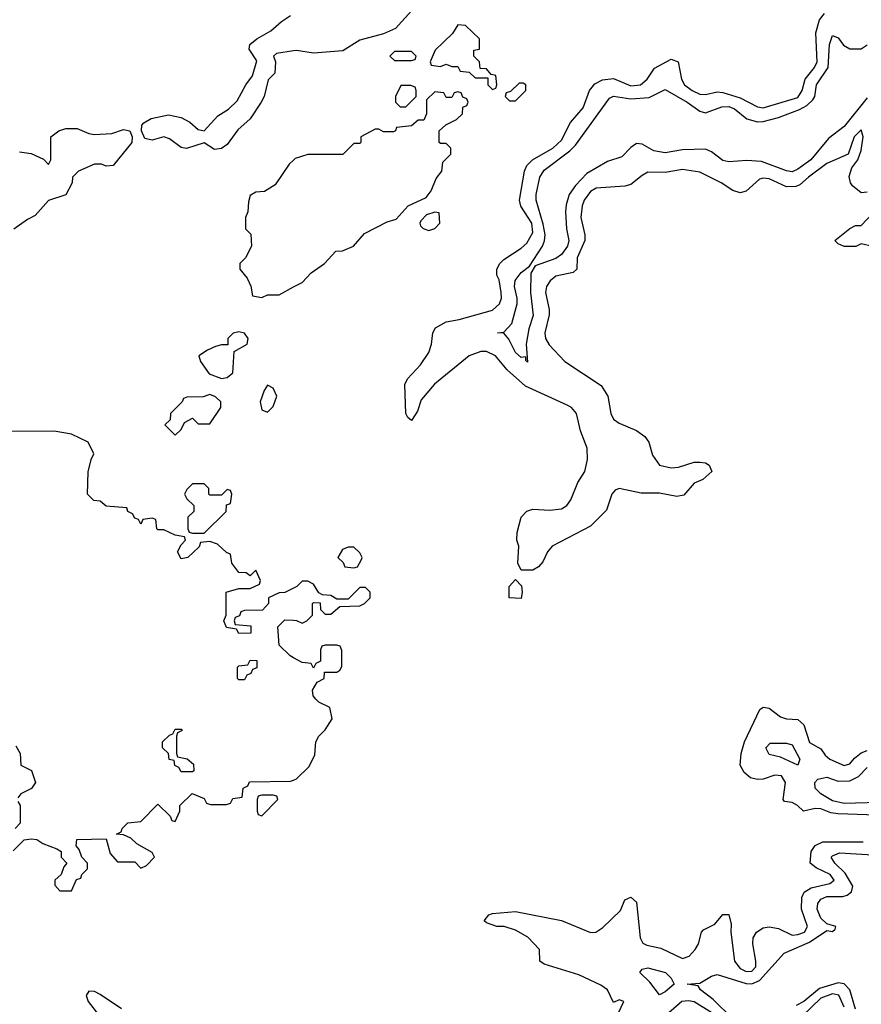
# Model space of a CAD drawing. Header units: inches. Extents: x 2710751 to 2829008, y 857003 to 965602.
# Tile 94 of 256: x 2769050 to 2771970, y 864820 to 868236. Entities that reach past the tile are written whole.
import ezdxf

# ---------------------------------------------------------------- set-up
doc = ezdxf.new("R2010")
doc.units = ezdxf.units.IN
doc.header["$MEASUREMENT"] = 0
doc.layers.add('C7866', color=7, linetype='Continuous')
doc.layers.add('C7876', color=7, linetype='Continuous')

msp = doc.modelspace()

# ---------------------------------------------------------------- linework, layer by layer
at = {"layer": 'C7866', "color": 2}
for points, elevation in [([(2770000, 868128.1), (2769940.7, 868119.3), (2769931.3, 868110), (2769937.3, 868090), (2769934.9, 868050), (2769912.8, 868027.2), (2769898.4, 867970), (2769888.2, 867950), (2769850, 867892), (2769806.6, 867853.4), (2769770, 867802.9), (2769750, 867789.5), (2769725.6, 867785.6), (2769690, 867808.7), (2769629.5, 867789.5), (2769610, 867792.3), (2769570, 867822.7), (2769550, 867829.3), (2769510, 867818), (2769484.1, 867824.1), (2769473.2, 867850), (2769474, 867870), (2769481.5, 867878.5), (2769506.3, 867893.7), (2769566.4, 867906.4), (2769610, 867897.3), (2769640.4, 867880.4), (2769670, 867854.8), (2769690, 867851), (2769737.1, 867902.9), (2769774.2, 867925.8), (2769805.3, 867954.7), (2769835.1, 868010), (2769858.4, 868041.6), (2769873.2, 868093.2), (2769846.3, 868133.7), (2769849.2, 868150), (2769873.2, 868170), (2769922, 868198), (2769958, 868230), (2769990, 868250.4)], 6), ([(2769050, 867778), (2769090, 867771.3), (2769132.7, 867752.7), (2769150, 867734), (2769158, 867750), (2769158, 867830), (2769186, 867850), (2769210, 867858), (2769250, 867858), (2769290, 867841), (2769310, 867837.3), (2769370, 867840.7), (2769410, 867854.8), (2769432, 867850), (2769441, 867830), (2769438.8, 867810), (2769374, 867730), (2769350, 867728), (2769334.6, 867734.6), (2769310, 867735.3), (2769254, 867710), (2769234, 867690), (2769232, 867670), (2769210, 867628.7), (2769150, 867608.7), (2769103.6, 867556.4), (2769076.9, 867543.1), (2769030, 867509)], 6), ([(2770000, 867748.3), (2769985.4, 867734.6), (2769936.9, 867663.1), (2769899.6, 867640.4), (2769870, 867638), (2769850, 867626), (2769843.6, 867603.6), (2769842, 867570), (2769834, 867550), (2769834, 867510), (2769851.6, 867491.6), (2769854, 867450), (2769834, 867410), (2769814, 867390), (2769814, 867370), (2769839.6, 867339.6), (2769851.6, 867311.6), (2769858, 867278), (2769890, 867272), (2769910, 867282), (2769950, 867282), (2770000, 867308.7)], 10), ([(2770000, 866263.9), (2769970, 866248.7), (2769950, 866248), (2769914, 866230), (2769914, 866210), (2769892.7, 866187.3), (2769830, 866186), (2769818, 866182), (2769812.7, 866167.3), (2769798, 866162), (2769794, 866150), (2769798, 866138), (2769852.7, 866132.7), (2769852.7, 866107.3), (2769810, 866106), (2769802, 866122), (2769767.3, 866127.3), (2769758, 866150), (2769766, 866170), (2769766, 866250), (2769810, 866262), (2769850, 866262), (2769882, 866278), (2769886, 866290), (2769870, 866326), (2769850, 866306), (2769836.4, 866316.4), (2769810, 866318), (2769786, 866350), (2769782, 866382), (2769767.3, 866387.3), (2769736.4, 866416.4), (2769710, 866426), (2769678, 866422), (2769672.7, 866407.3), (2769634, 866370), (2769610, 866366), (2769598, 866390), (2769610, 866414), (2769626, 866430), (2769622, 866442), (2769590, 866448), (2769550, 866466), (2769530, 866466), (2769526, 866470), (2769522, 866502), (2769510, 866506), (2769478, 866502), (2769470, 866486), (2769462, 866502), (2769450, 866506), (2769442, 866522), (2769426, 866530), (2769422, 866542), (2769350, 866548), (2769330, 866566), (2769307.3, 866567.3), (2769286, 866590), (2769287.3, 866667.3), (2769298, 866710), (2769308, 866730), (2769288, 866770), (2769230, 866798), (2769170, 866808), (2768987.3, 866807.3)], 10), ([(2770000, 866022.2), (2769988.4, 866028.4), (2769950, 866066), (2769946, 866130), (2769970, 866154), (2770000, 866152.5)], 10), ([(2769036.9, 865716.9), (2769052, 865690), (2769054, 865650), (2769090.8, 865630.8), (2769104.7, 865590), (2769091.3, 865568.7), (2769054, 865550), (2769043.6, 865536.4)], 10), ([(2769027.3, 865352.7), (2769066, 865390), (2769090, 865394), (2769110, 865392), (2769130, 865378), (2769179.6, 865359.6), (2769194, 865350), (2769194, 865330), (2769214, 865310), (2769203.6, 865296.4), (2769194, 865270), (2769172, 865250), (2769172.7, 865232.7), (2769190, 865214), (2769230, 865214), (2769247.3, 865252.7), (2769262, 865258), (2769266, 865270), (2769286, 865290), (2769286, 865310), (2769266, 865330), (2769256.4, 865356.4), (2769246, 865370), (2769248, 865392), (2769350, 865394), (2769363.6, 865343.6), (2769390, 865314), (2769450, 865314), (2769470, 865292), (2769490, 865302), (2769518, 865330), (2769510, 865346), (2769456.4, 865376.4), (2769436.4, 865396.4), (2769410, 865408), (2769386, 865410), (2769402, 865418), (2769406, 865430), (2769426, 865450), (2769470, 865454), (2769530, 865514), (2769572.7, 865472.7), (2769578, 865458), (2769590, 865454), (2769606, 865490), (2769606, 865510), (2769648.4, 865551.6), (2769690, 865534), (2769698, 865518), (2769712.7, 865512.7), (2769767.3, 865512.7), (2769782, 865518), (2769790, 865534), (2769822, 865538), (2769826, 865570), (2769842, 865578), (2769848, 865592), (2769990, 865594), (2770000, 865598)], 10), ([(2769043.6, 865523.6), (2769052, 865510), (2769051.6, 865448.4), (2769034, 865430)], 10), ([(2769403.9, 864803.9), (2769330, 864854), (2769310, 864864.5), (2769290, 864865.2), (2769280.5, 864850), (2769288.4, 864830), (2769323.4, 864783.4)], 10)]:
    msp.add_lwpolyline(points, dxfattribs=dict(at, elevation=elevation))
at = {"layer": 'C7866', "color": 2, "elevation": 10}
for points in [[(2769810, 867152.7), (2769791, 867149), (2769772, 867130), (2769772, 867108), (2769750, 867108), (2769730, 867102), (2769702, 867090), (2769672, 867070), (2769678, 867050), (2769707.3, 867007.3), (2769750, 866990.8), (2769770, 866994.8), (2769789.3, 867010.7), (2769794.6, 867085.4), (2769839.3, 867110), (2769842.7, 867130), (2769830, 867149)], [(2769910, 866968), (2769898, 866950), (2769884.7, 866910), (2769890, 866882), (2769910, 866874), (2769930, 866894), (2769942, 866930), (2769930, 866958)], [(2769710, 866935.3), (2769687.3, 866927.3), (2769630, 866926), (2769618, 866922), (2769614, 866910), (2769574, 866870), (2769572.7, 866847.3), (2769554, 866830), (2769590, 866794), (2769610, 866814), (2769622, 866838), (2769650, 866854), (2769670, 866834), (2769710, 866834), (2769748, 866890), (2769748, 866910), (2769730, 866928)], [(2769690, 866626), (2769650, 866626), (2769630, 866606), (2769622, 866590), (2769630, 866574), (2769654, 866550), (2769654, 866530), (2769634, 866510), (2769634, 866470), (2769638, 866458), (2769650, 866454), (2769690, 866454), (2769766, 866530), (2769767.3, 866552.7), (2769782, 866558), (2769786, 866590), (2769782, 866602), (2769770, 866606), (2769750, 866586), (2769710, 866586), (2769706, 866590), (2769706, 866610)], [(2769810, 865946), (2769806, 865950), (2769806, 865990), (2769810, 865994), (2769842, 865998), (2769850, 866014), (2769872.7, 866012.7), (2769872.7, 865987.3), (2769858, 865982), (2769852.7, 865967.3), (2769838, 865962), (2769830, 865946)], [(2769610, 865626), (2769602, 865642), (2769588.4, 865648.4), (2769586, 865666), (2769568.9, 865668.9), (2769566, 865690), (2769546, 865710), (2769546, 865730), (2769570, 865754), (2769582, 865758), (2769590, 865774), (2769610, 865774), (2769614, 865770), (2769598, 865762), (2769594, 865750), (2769594, 865690), (2769598, 865678), (2769631.6, 865671.6), (2769652.7, 865652.7), (2769654, 865630), (2769650, 865626)], [(2769930, 865546), (2769890, 865546), (2769878, 865542), (2769874, 865530), (2769874, 865490), (2769878, 865478), (2769890, 865474), (2769946, 865530), (2769942, 865542)]]:
    msp.add_lwpolyline(points, close=True, dxfattribs=at)
at = {"layer": 'C7876', "color": 2}
for points, elevation in [([(2770410, 868267.1), (2770354.3, 868205.7), (2770312.9, 868187.1), (2770230, 868165.1), (2770171.7, 868128.3), (2770070, 868119.6), (2770010, 868129.6), (2770000, 868128.1)], 6), ([(2771990, 867638), (2771970, 867635.3), (2771939.1, 867659.1), (2771932, 867670), (2771928.2, 867691.8), (2771937.5, 867722.5), (2771958, 867750), (2771970, 867782), (2771977, 867830), (2771970, 867854), (2771945.5, 867830), (2771924.7, 867770), (2771850, 867736.9), (2771786.4, 867690), (2771757.2, 867662.8), (2771742.9, 867657.1), (2771710, 867656.3), (2771650, 867683.6), (2771630, 867686.6), (2771617.3, 867682.7), (2771570, 867640.9), (2771550, 867635.1), (2771523.9, 867643.9), (2771484, 867670), (2771410, 867707.3), (2771350, 867716.3), (2771290, 867706), (2771230, 867706.6), (2771210, 867696), (2771170, 867663.7), (2771150, 867658), (2771050, 867651.5), (2771030, 867639.6), (2771008.8, 867610), (2771001.1, 867590), (2770997, 867550), (2771010.4, 867490), (2771010.4, 867470), (2770984.4, 867410), (2770982.8, 867370), (2770970, 867359.3), (2770910, 867346.3), (2770890.2, 867329.8), (2770878.3, 867310), (2770874, 867290), (2770887.6, 867230), (2770887.5, 867212.5), (2770872.4, 867150), (2770874.9, 867130), (2770887.5, 867107.5), (2770942, 867050), (2771067, 866967), (2771090.5, 866930), (2771101.6, 866870), (2771110.4, 866850.4), (2771130, 866836.3), (2771190.4, 866810.4), (2771218.8, 866790), (2771233.4, 866770), (2771245.1, 866725.1), (2771270, 866690.7), (2771310, 866680.7), (2771336, 866684), (2771390, 866701), (2771410, 866701), (2771430, 866698), (2771442, 866690), (2771451.1, 866668.9), (2771419.8, 866640.2), (2771390, 866628), (2771354, 866586), (2771330, 866581.2), (2771270, 866593.2), (2771206.4, 866593.6), (2771130, 866609.3), (2771116.3, 866603.7), (2771104.9, 866590), (2771086, 866534), (2771030, 866479.3), (2770898, 866410), (2770881, 866390), (2770865.4, 866354.6), (2770850, 866338), (2770830, 866326), (2770790, 866326), (2770778, 866350), (2770782, 866410), (2770775.3, 866430), (2770776.4, 866456.4), (2770789.5, 866510.5), (2770810, 866531.3), (2770830, 866538), (2770890, 866534.8), (2770930, 866538.8), (2770948.7, 866550), (2770962.7, 866570), (2770986.6, 866630), (2771011.1, 866668.9), (2771019.6, 866710), (2771018.7, 866750), (2770996.3, 866810), (2770982.4, 866870), (2770964.5, 866890), (2770950, 866898.3), (2770804.7, 866964.7), (2770741.1, 867021.1), (2770700.9, 867070), (2770670, 867085.1), (2770650, 867085.1), (2770610, 867069.5), (2770488.9, 866971.1), (2770442.5, 866917.5), (2770430, 866878), (2770410, 866846), (2770396.4, 866856.4), (2770389.3, 866870), (2770386.6, 866970), (2770396, 866990), (2770441, 867039), (2770470, 867081), (2770479.3, 867110), (2770484, 867150), (2770492.7, 867167.3), (2770530, 867187.7), (2770575.3, 867195.3), (2770690, 867228.7), (2770715.1, 867250), (2770722, 867270), (2770721, 867290), (2770713.1, 867333.1), (2770705.6, 867350), (2770705.1, 867370), (2770715.6, 867390), (2770730, 867404.4), (2770790, 867443.1), (2770810, 867461.3), (2770830, 867498), (2770827.3, 867530), (2770788.7, 867588.7), (2770784.7, 867610), (2770802, 867710), (2770809.6, 867730), (2770829.8, 867750.2), (2770899.5, 867790), (2770930, 867818), (2770960.6, 867879.4), (2771005.6, 867930), (2771027, 867990), (2771045.9, 868014.1), (2771072.3, 868027.7), (2771110, 868032.4), (2771170, 868006.5), (2771204, 868010), (2771227, 868030), (2771252.6, 868067.4), (2771310, 868099.1), (2771334.8, 868090), (2771346, 868030), (2771357, 868010), (2771383.8, 867990), (2771410, 867978), (2771430, 867977), (2771470, 867985.7), (2771490, 867983.1), (2771550, 867965.3), (2771610, 867933.4), (2771630, 867930.3), (2771750, 867966.5), (2771765.1, 867990), (2771774.8, 868030), (2771808, 868070), (2771816.4, 868090), (2771812.6, 868190), (2771824.4, 868235.6), (2771842.7, 868257.3)], 6), ([(2771990, 867965.4), (2771910, 867865.1), (2771856.5, 867823.5), (2771794.9, 867750), (2771750, 867717.4), (2771730, 867708.5), (2771710, 867711.5), (2771623.8, 867743.8), (2771572.7, 867747.3), (2771510, 867743), (2771490, 867747.8), (2771450, 867778), (2771430, 867787.3), (2771350, 867784.7), (2771290, 867774.7), (2771250, 867781.6), (2771210, 867803.7), (2771190, 867806), (2771170, 867793.2), (2771139.5, 867760.5), (2771090, 867743.7), (2771017.3, 867702.7), (2770978.9, 867661.1), (2770957, 867630), (2770946.1, 867593.9), (2770944.2, 867570), (2770947, 867510), (2770955.2, 867470), (2770950.2, 867450), (2770930, 867421.3), (2770910, 867408), (2770838, 867382), (2770823.5, 867356.5), (2770822.4, 867290), (2770831.8, 867210), (2770816.5, 867163.5), (2770807.7, 867110), (2770812, 867048), (2770806, 867054), (2770806, 867066), (2770790, 867064), (2770770, 867081.2), (2770747.5, 867127.5), (2770730, 867148.7), (2770708, 867150), (2770730, 867152), (2770757.5, 867182.5), (2770776.2, 867250), (2770776.2, 867270), (2770766.9, 867310), (2770768.6, 867331.4), (2770790, 867358.8), (2770819.3, 867380.7), (2770864.2, 867450), (2770871.1, 867468.9), (2770872.8, 867490), (2770866.6, 867526.6), (2770841.7, 867610), (2770841.7, 867630), (2770854.7, 867690), (2770870, 867714), (2770959.3, 867780.7), (2770978.8, 867801.2), (2771096.6, 867963.4), (2771110, 867970.3), (2771170, 867961.5), (2771234.2, 867965.8), (2771290, 867993.4), (2771365.5, 867950), (2771410, 867918.7), (2771430, 867913.4), (2771485.9, 867934.1), (2771510, 867934.4), (2771530, 867926.7), (2771572.5, 867892.5), (2771610, 867881.7), (2771630, 867882.6), (2771683.3, 867896.7), (2771755.8, 867924.2), (2771781.5, 867938.5), (2771802.2, 867957.8), (2771808.4, 867970), (2771814.7, 868010), (2771854.8, 868070), (2771859.7, 868150), (2771870, 868180.7), (2771890, 868172.7), (2771907.9, 868147.9), (2771930, 868134.6), (2771970, 868134.6), (2771990.9, 868149.1)], 2), ([(2770000, 867308.7), (2770030, 867324.7), (2770062, 867358), (2770108, 867390), (2770147.3, 867432.7), (2770170, 867434), (2770208, 867450), (2770246, 867494), (2770325.6, 867534.4), (2770356, 867544), (2770398, 867590), (2770460.4, 867619.6), (2770478, 867642), (2770494.6, 867685.4), (2770515.3, 867710), (2770518, 867742), (2770546, 867770), (2770546, 867790), (2770530, 867806), (2770510, 867806), (2770506, 867810), (2770506, 867850), (2770528.4, 867871.6), (2770566, 867890), (2770586, 867910), (2770587.3, 867932.7), (2770602, 867938), (2770606, 867950), (2770602, 867962), (2770587.3, 867967.3), (2770582, 867982), (2770570, 867986), (2770558, 867982), (2770550, 867966), (2770530, 867966), (2770522, 867982), (2770490, 867986), (2770462, 867958), (2770462, 867910), (2770452, 867888), (2770432.7, 867887.3), (2770410, 867868), (2770358, 867862), (2770354, 867850), (2770347.3, 867847.3), (2770312.7, 867847.3), (2770296.4, 867856.4), (2770283.6, 867856.4), (2770234, 867830), (2770234, 867810), (2770230, 867806), (2770210, 867806), (2770171.1, 867768.9), (2770050, 867768.7), (2770006, 867754), (2770000, 867748.3)], 10), ([(2772010, 867449.2), (2771970, 867458), (2771950.7, 867449.3), (2771910.9, 867449.1), (2771890, 867458), (2771878, 867470), (2771930, 867512), (2771950, 867522), (2771970, 867522), (2772010, 867564.7)], 6), ([(2770000, 866152.5), (2770010, 866152), (2770030, 866142), (2770046, 866150), (2770066, 866170), (2770066, 866210), (2770070, 866214), (2770092.7, 866212.7), (2770094, 866190), (2770110, 866174), (2770130, 866174), (2770160.4, 866199.6), (2770230, 866202), (2770246, 866210), (2770266, 866230), (2770266, 866250), (2770250, 866266), (2770230, 866266), (2770190, 866226), (2770150, 866226), (2770130, 866238), (2770100.4, 866240.4), (2770088, 866248), (2770070, 866278), (2770050, 866288), (2770030, 866288), (2770012, 866270), (2770000, 866263.9)], 10), ([(2770000, 865598), (2770010, 865602), (2770054.6, 865645.4), (2770074.6, 865685.4), (2770078, 865730), (2770088, 865750), (2770110, 865772), (2770134, 865810), (2770126, 865850), (2770088.4, 865868.4), (2770078, 865878), (2770068, 865890), (2770066, 865910), (2770082, 865938), (2770106, 865950), (2770107.3, 865972.7), (2770150, 865972), (2770160.4, 865979.6), (2770168.4, 865991.6), (2770167.3, 866047.3), (2770162, 866062), (2770150, 866066), (2770110, 866066), (2770098, 866062), (2770094, 866050), (2770094, 866010), (2770078, 866002), (2770070, 865986), (2770062, 866002), (2770030, 866006), (2770000, 866022.2)], 10), ([(2772055.3, 865475.3), (2771890, 865480.3), (2771864.4, 865484.4), (2771830, 865498.3), (2771810, 865499.7), (2771769.6, 865489.6), (2771749, 865510), (2771730, 865519.5), (2771703.7, 865523.7), (2771699, 865530), (2771707.3, 865590), (2771692.9, 865612.9), (2771670, 865615.1), (2771630, 865600.7), (2771610, 865599.5), (2771586, 865606), (2771564.2, 865624.2), (2771549.6, 865649.6), (2771553.6, 865690), (2771564.5, 865730), (2771617.5, 865842.5), (2771630, 865850.8), (2771650, 865847.7), (2771690, 865817.3), (2771710, 865810.7), (2771750, 865807.7), (2771770.8, 865790), (2771790, 865727.7), (2771830, 865706.8), (2771844.6, 865684.6), (2771860.7, 865670), (2771910, 865648.5), (2771930, 865654), (2771945.9, 865674.1), (2771970, 865692.2), (2771990, 865700.3)], 6), ([(2772030, 865520.3), (2771910, 865516.8), (2771870, 865526.2), (2771829.4, 865550), (2771809.5, 865570), (2771809.2, 865590), (2771819.5, 865600.5), (2771850, 865608.4), (2771890, 865594.6), (2771930, 865595.3), (2771960.7, 865610), (2771990, 865641.3)], 2), ([(2771128, 864790), (2771146, 864830), (2771130, 864835.3), (2771110, 864826), (2771089.2, 864870), (2771066.2, 864886.2), (2770990, 864922), (2770870, 864959), (2770855.3, 864970), (2770853.2, 865010), (2770812.7, 865052.7), (2770770, 865077), (2770730.7, 865089.3), (2770706, 865090), (2770670, 865102), (2770662, 865110), (2770678, 865130), (2770690, 865134.8), (2770770, 865141.6), (2770930.3, 865110.3), (2771030, 865068.5), (2771049.6, 865070.4), (2771073.4, 865086.6), (2771134.8, 865145.2), (2771150, 865182), (2771170, 865192), (2771190, 865174), (2771202.4, 865050), (2771212.2, 865032.2), (2771225.4, 865025.4), (2771275.1, 865015.1), (2771350, 864979.3), (2771372.7, 864987.3), (2771394, 865010), (2771405.2, 865030), (2771415.3, 865070), (2771422, 865078), (2771462, 865098), (2771490, 865131), (2771510, 865131.3), (2771518, 865098), (2771517.3, 865070), (2771530.4, 864970), (2771550, 864943.7), (2771570, 864934), (2771590, 864934.9), (2771603.6, 864950), (2771604.2, 864970), (2771593.3, 865030), (2771594.5, 865050), (2771606, 865070), (2771630, 865084.9), (2771650, 865088.2), (2771682.3, 865082.3), (2771730, 865060.3), (2771750, 865061.7), (2771773.3, 865070), (2771782.9, 865090), (2771762.9, 865150), (2771763.7, 865190), (2771771.3, 865208.7), (2771796.2, 865223.8), (2771860.5, 865239.5), (2771876.2, 865250), (2771862, 865270), (2771813.9, 865293.9), (2771792.7, 865310), (2771796.2, 865350), (2771809.7, 865370.3), (2771836.6, 865383.4), (2771976.6, 865383.4)], 6), ([(2771524.8, 864770), (2771456.6, 864836.6), (2771412.3, 864870), (2771404, 864884), (2771366, 864890), (2771410, 864893.4), (2771450, 864917.6), (2771470, 864923.7), (2771570, 864892.1), (2771590, 864891.1), (2771617.1, 864902.9), (2771702.8, 864997.2), (2771790, 865035.5), (2771850, 865076), (2771870, 865072), (2771879, 865081), (2771882, 865090), (2771850, 865099.3), (2771830, 865118.4), (2771817.3, 865150), (2771819.1, 865170), (2771830, 865184.9), (2771850, 865194.2), (2771905.7, 865194.3), (2771921, 865199), (2771936.3, 865210), (2771940.4, 865230), (2771914.5, 865274.5), (2771878.7, 865310), (2771865.6, 865330), (2771870, 865334.9), (2771894.2, 865345.8), (2772010, 865338)], 2), ([(2771950, 864802.7), (2771929.8, 864870), (2771910.8, 864890.8), (2771890, 864894.2), (2771824.8, 864875.2), (2771770.1, 864829.9), (2771744.3, 864815.7)], 2), ([(2771451.3, 864790), (2771390, 864828), (2771370, 864832), (2771347.3, 864830), (2771210.4, 864710)], 6), ([(2771910.7, 864810), (2771891.9, 864851.9), (2771870, 864855.9), (2771830, 864840.8), (2771732.3, 864747.7)], 6)]:
    msp.add_lwpolyline(points, dxfattribs=dict(at, elevation=elevation))
for points, elevation in [([(2770570, 868218), (2770551.3, 868188.7), (2770492, 868130), (2770474, 868090), (2770478, 868078), (2770510, 868074), (2770530, 868082), (2770550, 868074), (2770570, 868074), (2770578, 868058), (2770610, 868054), (2770630, 868034), (2770674, 868034), (2770674, 868010), (2770690, 867994), (2770702, 867998), (2770706, 868010), (2770702, 868042), (2770686, 868046), (2770670, 868066), (2770647.3, 868067.3), (2770646, 868090), (2770626, 868110), (2770626, 868130), (2770646, 868134), (2770646, 868170), (2770596.4, 868216.4)], 10), ([(2770410, 868126), (2770350, 868126), (2770334, 868110), (2770350, 868094), (2770410, 868094), (2770422, 868098), (2770426, 868110)], 10), ([(2770407.3, 868007.3), (2770372.7, 868007.3), (2770354, 867970), (2770354, 867950), (2770370, 867934), (2770390, 867934), (2770426, 867970), (2770426, 867990), (2770422, 868002)], 10), ([(2770796.4, 868016.4), (2770783.6, 868016.4), (2770752.7, 867987.3), (2770738, 867982), (2770734, 867970), (2770750, 867954), (2770770, 867954), (2770806, 867990), (2770806, 868010)], 10), ([(2770490, 867568), (2770461, 867559), (2770442, 867538), (2770438, 867530), (2770441, 867521), (2770450, 867512), (2770470, 867504.7), (2770490, 867512), (2770508, 867530), (2770506, 867566)], 10), ([(2770210, 866406), (2770190, 866406), (2770170, 866398), (2770154, 866370), (2770172.7, 866352.7), (2770178, 866338), (2770210, 866334), (2770222, 866338), (2770236.4, 866363.6), (2770238, 866370), (2770230, 866386)], 10), ([(2770790, 866228), (2770748, 866230), (2770748, 866270), (2770770, 866294), (2770791.6, 866271.6), (2770794, 866250)], 6), ([(2771750, 865649.4), (2771690, 865677), (2771650, 865686.6), (2771639.3, 865710), (2771653.6, 865726.4), (2771710, 865726), (2771730, 865720.5), (2771756.4, 865670)], 2), ([(2771270, 864853.2), (2771236.3, 864896.3), (2771202, 864930), (2771210, 864942), (2771230, 864946.8), (2771290.7, 864930), (2771310.8, 864910), (2771321, 864890), (2771290, 864862.7)], 2)]:
    msp.add_lwpolyline(points, close=True, dxfattribs=dict(at, elevation=elevation))

doc.saveas('drawing.dxf')
